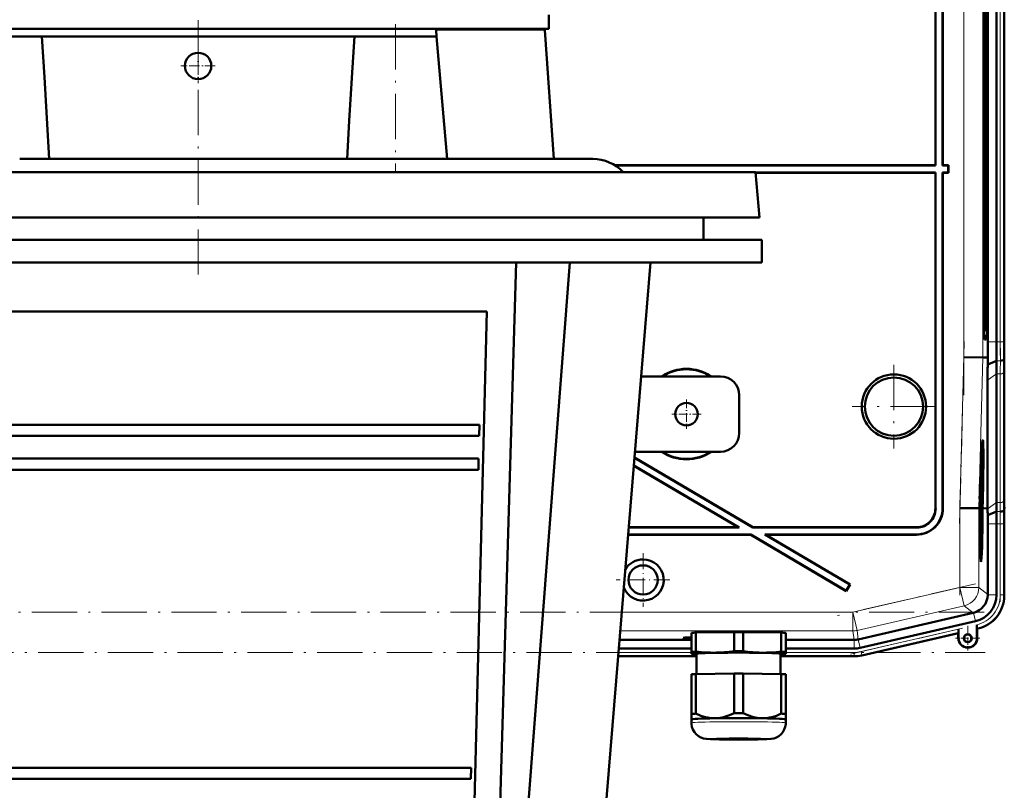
# Model space of a CAD drawing. Extents: x -2065 to 2446, y -1996 to 695.
# Tile 55 of 58: x 1789 to 2050, y 152 to 356. Entities that reach past the tile are written whole.
import ezdxf

# ---------------------------------------------------------------- set-up
doc = ezdxf.new("R2010")
doc.units = 0
doc.linetypes.add('DASHDOT', pattern=[18.5, 12, -3, 0.5, -3])

msp = doc.modelspace()

# ---------------------------------------------------------------- linework, layer by layer
at = {"color": 7, "linetype": 'DASHDOT', "lineweight": 18}
for p, q in [((1836.17, 288.62), (1836.17, 471.02)), ((2039.23, 256.64), (2039.23, 376.59)), ((2048.89, 371.65), (2048.89, 261.59)), ((1888.47, 355.07), (1888.47, 316.07)), ((2038.08, 222.63), (2039.34, 270.85)), ((2020.67, 264.71), (2020.67, 242.52)), ((2031.77, 253.62), (2009.58, 253.62)), ((2038.18, 203.55), (2038.18, 228.82)), ((2048.89, 224.35), (2048.89, 201.79)), ((2042.3, 206.6), (2005.7, 198.16)), ((2044.57, 199.11), (1627.58, 199.11)), ((2009.13, 187.96), (2040.43, 195.19)), ((1627.24, 188.4), (2044.91, 188.4))]:
    msp.add_line(p, q, dxfattribs=at)
at = {"color": 7, "lineweight": 50}
for p, q in [((2031.67, 317.62), (2031.67, 406.62)), ((2031.74, 317.55), (2031.74, 406.69)), ((2033.6, 406.55), (2033.6, 317.55)), ((2033.67, 406.62), (2033.67, 317.62)), ((2045.56, 270.76), (2045.56, 362.47)), ((2047.86, 362.47), (2047.86, 270.76)), ((2049.92, 270.76), (2049.92, 362.47)), ((2049.92, 362.47), (2049.92, 270.76)), ((1929.17, 353.82), (1929.17, 357.57)), ((1754.56, 353.82), (1929.17, 353.82)), ((1899.4, 351.82), (1899.25, 353.49)), ((1928.09, 353.49), (1930.48, 319.32)), ((1772.95, 351.82), (1793.88, 351.82)), ((1793.88, 351.82), (1794.68, 351.82)), ((1877.67, 351.82), (1794.68, 351.82)), ((1877.67, 351.82), (1899.4, 351.82)), ((1899.4, 351.82), (1902.24, 319.32)), ((2044.42, 281.62), (2044.42, 351.62)), ((2044.84, 351.62), (2044.84, 281.62)), ((2045.4, 351.62), (2045.4, 281.62)), ((1788.85, 319.32), (1883.49, 319.32)), ((1883.49, 319.32), (1902.23, 319.32)), ((1902.24, 319.32), (1902.23, 319.32)), ((1902.24, 319.32), (1928.01, 319.32)), ((1928.01, 319.32), (1940.82, 319.32)), ((2031.67, 317.62), (1946.7, 317.62)), ((2031.74, 317.55), (1946.81, 317.55)), ((2031.74, 317.55), (2031.67, 317.62)), ((2033.67, 317.62), (2033.6, 317.55)), ((2035.1, 317.55), (2033.6, 317.55)), ((2035.17, 317.62), (2033.67, 317.62)), ((2035.1, 317.55), (2035.17, 317.62)), ((2035.1, 315.69), (2035.1, 317.55)), ((2035.17, 315.62), (2035.17, 317.62)), ((1965.9, 315.82), (1688.35, 315.82)), ((1983.99, 315.82), (1965.9, 315.82)), ((1983.99, 315.82), (1985.04, 303.82)), ((1984, 315.69), (2031.74, 315.69)), ((1984.01, 315.62), (2031.67, 315.62)), ((2031.74, 315.69), (2031.67, 315.62)), ((2031.67, 315.62), (2031.67, 226.61)), ((2031.74, 315.69), (2031.74, 226.54)), ((2033.6, 226.68), (2033.6, 315.69)), ((2033.67, 315.62), (2033.6, 315.69)), ((2033.6, 315.69), (2035.1, 315.69)), ((2033.67, 226.61), (2033.67, 315.62)), ((2033.67, 315.62), (2035.17, 315.62)), ((2035.1, 315.69), (2035.17, 315.62)), ((1687.3, 303.82), (1966.82, 303.82)), ((1966.82, 303.82), (1985.04, 303.82)), ((1970.17, 303.82), (1970.17, 297.82)), ((1686.67, 297.82), (1836.17, 297.82)), ((1836.17, 297.82), (1985.67, 297.82)), ((1985.67, 297.82), (1985.67, 291.82)), ((1686.67, 291.82), (1836.17, 291.82)), ((1836.17, 291.82), (1985.67, 291.82)), ((1920.54, 291.82), (1914.89, 103.82)), ((1920.29, 103.82), (1934.7, 291.82)), ((1940.67, 103.82), (1956.17, 291.82)), ((1759.61, 278.82), (1912.74, 278.82)), ((1908.65, 115.82), (1912.74, 278.82)), ((2044.63, 273.61), (2044.52, 273.61)), ((2044.64, 273.61), (2044.53, 273.5)), ((2045.13, 271.43), (2044.69, 271.43)), ((2039.23, 266.7), (2044.23, 266.64)), ((2045.58, 266.62), (2044.23, 266.64)), ((2045.55, 264.81), (2045.58, 266.62)), ((2049.91, 266.19), (2049.95, 266.62)), ((2045.55, 264.81), (2047.89, 265.79)), ((1974.67, 261.62), (1953.68, 261.62)), ((2047.86, 228.13), (2047.86, 262.27)), ((2049.92, 229.55), (2049.92, 263.69)), ((2049.92, 229.55), (2049.92, 263.69)), ((2045.51, 226.62), (2045.51, 260.61)), ((1979.67, 256.62), (1979.67, 246.62)), ((1761.56, 248.82), (1910.78, 248.82)), ((1910.71, 245.82), (1910.78, 248.82)), ((1761.64, 245.82), (1910.71, 245.82)), ((2044.19, 242.98), (2043.99, 243.03)), ((1952.03, 241.62), (1974.67, 241.62)), ((1761.78, 239.82), (1910.56, 239.82)), ((1910.49, 236.82), (1910.56, 239.82)), ((1951.73, 237.98), (1979.6, 221.55)), ((1951.73, 237.9), (1979.35, 221.62)), ((1951.9, 240.04), (1983.26, 221.55)), ((1951.91, 240.12), (1983.28, 221.62)), ((1761.86, 236.82), (1910.49, 236.82)), ((2043.71, 235.53), (2043.7, 234.68)), ((2043.63, 232.87), (2043.6, 232.87)), ((2043.62, 232.8), (2043.6, 232.8)), ((2043.64, 232.75), (2043.6, 232.75)), ((2043.62, 232.8), (2043.63, 232.87)), ((2043.64, 232.75), (2043.62, 232.8)), ((2043.64, 233.56), (2043.64, 233.9)), ((2043.64, 233.7), (2043.64, 233.56)), ((2043.64, 233.07), (2043.64, 232.75)), ((2043.68, 233.03), (2043.64, 233.03)), ((2043.65, 232.31), (2043.68, 233.03)), ((2043.7, 234.68), (2043.67, 234.68)), ((2043.69, 234.73), (2043.68, 234.94)), ((2043.69, 234.73), (2043.68, 234.73)), ((2043.62, 229.84), (2043.51, 229.84)), ((2043.66, 230.09), (2043.52, 230.09)), ((2043.57, 231.18), (2043.55, 231.18)), ((2043.57, 231.58), (2043.56, 231.58)), ((2043.6, 231.87), (2043.57, 231.87)), ((2043.57, 231.58), (2043.57, 231.82)), ((2043.65, 231.82), (2043.57, 231.82)), ((2043.57, 231.58), (2043.66, 230.5)), ((2043.57, 231.18), (2043.57, 231.58)), ((2043.66, 230.09), (2043.57, 231.18)), ((2043.57, 229.84), (2043.57, 230.09)), ((2043.61, 232.36), (2043.6, 231.87)), ((2043.65, 232.31), (2043.61, 232.31)), ((2043.65, 231.82), (2043.65, 232.31)), ((2043.66, 230.5), (2043.66, 230.09)), ((2043.37, 228.1), (2043.34, 226.65)), ((2043.42, 228.1), (2043.37, 228.1)), ((2043.37, 228.1), (2043.42, 228.1)), ((2043.38, 226.65), (2043.42, 228.1)), ((2043.4, 229.12), (2043.44, 229.11)), ((2043.44, 229.11), (2043.4, 229.11)), ((2043.47, 228.61), (2043.43, 226.65)), ((2043.59, 227.42), (2043.44, 227.42)), ((2043.61, 227.37), (2043.44, 227.37)), ((2043.54, 227.82), (2043.45, 227.82)), ((2043.56, 229.65), (2043.5, 229.65)), ((2043.54, 227.82), (2043.56, 229.65)), ((2043.59, 227.42), (2043.54, 227.82)), ((2043.57, 229.65), (2043.56, 228.22)), ((2043.56, 229.65), (2043.57, 229.65)), ((2043.58, 228.71), (2043.56, 228.71)), ((2043.56, 228.22), (2043.58, 228.03)), ((2043.64, 228.57), (2043.59, 228.57)), ((2043.6, 227.92), (2043.59, 227.42)), ((2043.61, 227.87), (2043.59, 227.87)), ((2043.61, 227.87), (2043.64, 228.57)), ((2043.61, 227.37), (2043.61, 227.87)), ((2044.09, 226.64), (2044.14, 228.6)), ((2044.19, 228.6), (2044.13, 226.64)), ((2044.18, 226.64), (2044.23, 228.6)), ((2038.18, 226.71), (2043.18, 226.65)), ((2043.18, 226.65), (2043.34, 226.65)), ((2043.43, 226.65), (2043.38, 226.65)), ((2043.62, 226.83), (2043.43, 226.83)), ((2043.56, 226.78), (2043.43, 226.78)), ((2043.52, 225.6), (2043.43, 225.6)), ((2043.58, 225.25), (2043.53, 225.25)), ((2043.54, 224.85), (2043.54, 224.36)), ((2043.6, 224.94), (2043.62, 226.83)), ((2043.63, 226.83), (2043.61, 224.31)), ((2043.62, 226.83), (2043.63, 226.83)), ((2044.13, 226.64), (2044.09, 226.64)), ((2044.18, 226.63), (2044.55, 226.63)), ((2044.55, 226.63), (2045.51, 226.62)), ((2045.52, 226.47), (2045.51, 226.62)), ((2045.55, 224.84), (2047.84, 225.79)), ((2049.87, 226.19), (2049.9, 226.62)), ((2043.54, 224.36), (2043.44, 224.36)), ((2043.61, 224.31), (2043.44, 224.31)), ((2043.5, 223.77), (2043.45, 223.77)), ((2043.5, 222.96), (2043.46, 222.96)), ((2043.5, 223.77), (2043.61, 223.77)), ((2043.5, 222.96), (2043.5, 223.77)), ((2043.56, 222.1), (2043.5, 222.96)), ((2043.52, 223.22), (2043.59, 222.2)), ((2043.6, 223.22), (2043.52, 223.22)), ((2043.6, 224.36), (2043.54, 224.36)), ((2043.57, 221.92), (2043.56, 222.1)), ((2043.59, 222.2), (2043.59, 221.63)), ((2043.61, 223.77), (2043.6, 223.22)), ((2045.56, 203.76), (2045.56, 222.47)), ((2047.86, 203.67), (2047.86, 222.47)), ((2049.92, 203.47), (2049.92, 222.47)), ((2049.92, 203.67), (2049.92, 222.47)), ((1950.22, 219.69), (1982.76, 219.69)), ((1950.22, 219.62), (1982.74, 219.62)), ((1979.35, 221.62), (1950.38, 221.62)), ((1979.6, 221.55), (1950.38, 221.55)), ((1979.6, 221.55), (1979.35, 221.62)), ((1982.74, 219.62), (1982.76, 219.69)), ((1982.74, 219.62), (2008.05, 204.69)), ((1982.76, 219.69), (2008.03, 204.78)), ((1983.26, 221.55), (1983.28, 221.62)), ((2026.75, 221.55), (1983.26, 221.55)), ((2026.68, 221.62), (1983.28, 221.62)), ((1986.67, 219.62), (1986.42, 219.69)), ((1986.42, 219.69), (2026.61, 219.69)), ((1986.42, 219.69), (2008.97, 206.38)), ((1986.67, 219.62), (2026.68, 219.62)), ((1986.67, 219.62), (2009.07, 206.41)), ((2043.57, 221.92), (2043.47, 221.92)), ((2043.49, 220.98), (2043.56, 221.74)), ((2043.59, 221.63), (2043.5, 220.64)), ((2043.5, 220.61), (2043.58, 220.61)), ((2043.57, 220.06), (2043.51, 220.06)), ((2043.56, 221.74), (2043.57, 221.92)), ((2043.58, 220.61), (2043.57, 220.06)), ((2043.76, 214.18), (2043.57, 214.13)), ((2008.97, 206.38), (2008.03, 204.78)), ((2009.07, 206.41), (2008.05, 204.69)), ((2008.97, 206.38), (2009.07, 206.41)), ((2008.03, 204.78), (2008.05, 204.69)), ((2045.56, 203.76), (2045.56, 203.67)), ((2041.69, 198.89), (2011.22, 191.86)), ((2041.77, 198.91), (2041.69, 198.89)), ((2011.72, 189.61), (2042.29, 196.67)), ((1966.99, 188.55), (1966.99, 193.6)), ((1968.18, 193.66), (1978.31, 193.81)), ((1968.18, 188.61), (1968.18, 193.66)), ((1978.31, 188.76), (1978.31, 193.81)), ((1980.68, 193.81), (1990.81, 193.66)), ((1980.68, 188.76), (1980.68, 193.81)), ((1990.81, 188.61), (1990.81, 193.66)), ((1991.99, 188.55), (1991.99, 193.6)), ((2012.18, 187.6), (2037.75, 193.51)), ((2012.18, 187.6), (2037.76, 193.51)), ((2037.75, 192.16), (2037.75, 193.51)), ((2037.76, 193.51), (2037.79, 193.55)), ((2037.82, 194.59), (2037.82, 192.16)), ((2042.69, 195.71), (2042.69, 195.33)), ((2042.69, 192.16), (2042.69, 195.71)), ((2042.69, 195.33), (2042.69, 195)), ((2042.72, 194.69), (2042.76, 194.66)), ((2042.75, 194.66), (2042.95, 194.71)), ((2042.75, 194.66), (2042.75, 192.16)), ((2042.76, 194.66), (2042.95, 194.71)), ((2042.76, 192.16), (2042.76, 194.66)), ((1947.92, 191.73), (1966.99, 191.73)), ((1991.99, 191.73), (2010.09, 191.73)), ((1947.73, 189.43), (1966.99, 189.43)), ((1966.99, 188.55), (1966.99, 188.05)), ((1966.99, 188.05), (1966.99, 188.04)), ((1967.05, 188.02), (1966.99, 188.04)), ((1968.34, 182.66), (1968.34, 188.05)), ((1990.64, 188.05), (1990.64, 182.66)), ((1991.93, 188.02), (1991.99, 188.04)), ((1991.99, 189.43), (2010.1, 189.43)), ((1991.99, 188.05), (1991.99, 188.55)), ((1991.99, 188.04), (1991.99, 188.05)), ((1947.56, 187.37), (1968.34, 187.37)), ((1947.56, 187.37), (1968.34, 187.37)), ((2010.1, 187.37), (1990.64, 187.37)), ((1990.64, 187.37), (2010.1, 187.37)), ((1968.18, 182.66), (1978.31, 182.81)), ((1978.31, 182.81), (1978.31, 172.31)), ((1980.68, 182.81), (1990.81, 182.66)), ((1980.68, 182.81), (1980.68, 172.31)), ((1966.99, 182.61), (1966.99, 172.1)), ((1968.18, 182.66), (1968.18, 172.16)), ((1990.81, 182.66), (1990.81, 172.16)), ((1991.99, 182.61), (1991.99, 172.1)), ((1966.99, 172.1), (1966.99, 170.65)), ((1966.99, 169.7), (1966.99, 170.65)), ((1991.99, 170.65), (1991.99, 172.1)), ((1991.99, 170.65), (1991.99, 169.7)), ((1991.99, 170.64), (1991.99, 170.65)), ((1991.99, 170.64), (1991.99, 170.64)), ((1763.79, 157.82), (1908.56, 157.82)), ((1908.48, 154.82), (1908.56, 157.82)), ((1763.86, 154.82), (1908.48, 154.82))]:
    msp.add_line(p, q, dxfattribs=at)
at = {"color": 7, "lineweight": 18}
for p, q in [((2039.23, 266.7), (2039.23, 366.53)), ((2044.23, 266.64), (2044.23, 366.6)), ((2048.89, 362.47), (2048.89, 270.76)), ((2049.89, 362.47), (2049.89, 270.76)), ((1899.25, 353.49), (1916.83, 353.49)), ((1916.83, 353.49), (1928.09, 353.49)), ((2045.4, 351.62), (2044.84, 351.62)), ((2044.84, 281.62), (2045.4, 281.62)), ((2044.63, 273.61), (2044.53, 273.5)), ((2044.67, 271.46), (2045.13, 271.43)), ((2045.56, 270.76), (2047.86, 270.76)), ((2047.86, 270.76), (2048.89, 270.76)), ((2049.89, 270.76), (2048.89, 270.76)), ((2049.89, 270.76), (2049.92, 270.76)), ((2038.18, 226.71), (2039.23, 266.7)), ((2043.18, 226.65), (2044.23, 266.64)), ((2047.89, 265.79), (2048.92, 265.79)), ((2045.51, 260.61), (2047.86, 262.27)), ((2047.86, 262.27), (2048.89, 262.27)), ((2048.89, 228.13), (2048.89, 262.27)), ((2049.89, 228.81), (2049.89, 262.96)), ((2045.52, 226.47), (2047.86, 228.13)), ((2047.86, 228.13), (2048.89, 228.13)), ((2031.67, 226.61), (2031.74, 226.54)), ((2033.6, 226.68), (2033.67, 226.61)), ((2038.18, 205.65), (2038.18, 226.71)), ((2043.18, 205.65), (2043.18, 226.65)), ((2047.84, 225.79), (2048.87, 225.79)), ((2049.95, 226.62), (2049.9, 226.62)), ((2045.56, 222.47), (2047.86, 222.47)), ((2047.86, 222.47), (2048.89, 222.47)), ((2048.89, 222.47), (2049.89, 222.47)), ((2048.89, 203.67), (2048.89, 222.47)), ((2049.89, 222.47), (2049.92, 222.47)), ((2049.89, 222.47), (2049.89, 203.67)), ((2026.68, 219.62), (2026.61, 219.69)), ((2026.68, 221.62), (2026.75, 221.55)), ((2009.82, 199.11), (2038.18, 205.65)), ((2043.18, 205.65), (2038.18, 205.65)), ((2038.18, 205.65), (2039.31, 200.78)), ((2043.18, 205.65), (2045.56, 203.76)), ((2045.56, 203.67), (2047.86, 203.67)), ((2049.89, 203.67), (2048.89, 203.67)), ((2049.89, 203.67), (2049.92, 203.67)), ((1948.53, 199.11), (2009.82, 199.11)), ((2009.82, 199.11), (2010.94, 194.24)), ((2009.82, 199.11), (2009.82, 194.11)), ((2039.31, 200.78), (2010.94, 194.24)), ((2041.69, 198.89), (2039.31, 200.78)), ((2041.77, 198.91), (2042.29, 196.67)), ((2009.82, 194.11), (1948.12, 194.11)), ((2010.09, 191.73), (2009.82, 194.11)), ((2010.94, 194.24), (2011.22, 191.86)), ((2011.95, 188.61), (2037.82, 194.59)), ((2012.18, 187.64), (2037.79, 193.55)), ((2042.72, 194.69), (2042.75, 194.7)), ((2042.75, 194.7), (2042.76, 194.66)), ((2010.1, 191.73), (2010.1, 189.43)), ((2011.2, 191.85), (2011.72, 189.61)), ((2037.82, 192.16), (2037.76, 192.16)), ((2042.69, 192.16), (2042.76, 192.16)), ((1947.65, 188.4), (1966.99, 188.4)), ((1991.99, 188.4), (2010.1, 188.4)), ((2010.1, 187.4), (2010.1, 188.4)), ((2012.18, 187.64), (2011.95, 188.61)), ((1947.56, 187.4), (1968.34, 187.4)), ((1990.64, 187.4), (2010.1, 187.4)), ((2010.1, 187.4), (2010.1, 187.37)), ((2012.18, 187.64), (2012.18, 187.6))]:
    msp.add_line(p, q, dxfattribs=at)
at = {"color": 7, "linetype": 'DASHDOT', "lineweight": 18, "ltscale": 0.227499}
msp.add_line((1836.17, 348.54), (1836.17, 339.44), dxfattribs=at)
at = {"color": 7, "linetype": 'DASHDOT', "lineweight": 18, "ltscale": 0.227502}
msp.add_line((1840.72, 343.99), (1831.62, 343.99), dxfattribs=at)
at = {"color": 7, "linetype": 'DASHDOT', "lineweight": 18, "ltscale": 0.195001}
for p, q in [((1965.67, 255.52), (1965.67, 247.72)), ((1969.57, 251.62), (1961.77, 251.62))]:
    msp.add_line(p, q, dxfattribs=at)
at = {"color": 7, "linetype": 'DASHDOT', "lineweight": 18, "ltscale": 0.355368}
for p, q in [((1954.16, 214.72), (1954.16, 200.51)), ((1961.27, 207.62), (1947.05, 207.62))]:
    msp.add_line(p, q, dxfattribs=at)
at = {"color": 7, "linetype": 'DASHDOT', "lineweight": 18, "ltscale": 0.1625}
for p, q in [((2040.25, 195.41), (2040.25, 188.91)), ((2043.5, 192.16), (2037, 192.16))]:
    msp.add_line(p, q, dxfattribs=at)
at = {"color": 7, "linetype": 'DASHDOT', "lineweight": 18, "ltscale": 0.157961}
msp.add_line((2040.26, 195.32), (2040.26, 189), dxfattribs=at)
at = {"color": 7, "linetype": 'DASHDOT', "lineweight": 18, "ltscale": 0.157959}
msp.add_line((2043.41, 192.16), (2037.1, 192.16), dxfattribs=at)
at = {"color": 7, "lineweight": 50}
for points in [[(1796.66, 319.32), (1796.05, 330.16), (1795.4, 340.99), (1794.68, 351.82)], [(1877.67, 351.82), (1876.93, 340.82), (1876.25, 329.46), (1875.69, 319.32)], [(2043.66, 233.79), (2043.66, 233.77), (2043.65, 233.55), (2043.64, 233.07)], [(2043.65, 234.18), (2043.66, 234.26), (2043.67, 234.29)], [(2043.69, 233.02), (2043.66, 231.96), (2043.65, 231.82)], [(2043.68, 233.03), (2043.67, 233.73), (2043.67, 233.78), (2043.66, 233.79)], [(2043.67, 234.29), (2043.68, 234.24), (2043.68, 234.08), (2043.69, 233.02)], [(2043.58, 228.71), (2043.61, 229.75), (2043.62, 229.82), (2043.62, 229.84)], [(2043.62, 229.84), (2043.64, 229.73), (2043.65, 229.55)], [(2043.62, 229.35), (2043.61, 229.24), (2043.59, 228.58)], [(2043.65, 228.57), (2043.62, 227.51), (2043.61, 227.37)], [(2043.64, 228.57), (2043.63, 229.24), (2043.62, 229.35)], [(2043.52, 225.6), (2043.54, 226.56), (2043.55, 226.73), (2043.56, 226.78)], [(2043.54, 224.36), (2043.52, 224.87), (2043.52, 225.6)], [(2043.55, 226.29), (2043.54, 226.17), (2043.53, 225.58)], [(2043.53, 225.58), (2043.54, 224.92), (2043.54, 224.87), (2043.54, 224.85)], [(2043.58, 225.25), (2043.56, 226.21), (2043.56, 226.27), (2043.55, 226.29)], [(2043.56, 226.78), (2043.57, 226.6), (2043.59, 225.71)], [(2042.69, 195), (2042.71, 194.71), (2042.72, 194.69), (2042.72, 194.69)], [(1973.24, 188.33), (1972.06, 188.34), (1970.88, 188.38), (1969.54, 188.47), (1968.18, 188.61)], [(1978.31, 188.76), (1977.02, 188.59), (1975.76, 188.46), (1974.5, 188.38), (1973.24, 188.33)], [(1985.74, 188.33), (1984.48, 188.38), (1983.23, 188.46), (1981.96, 188.59), (1980.68, 188.76)], [(1990.81, 188.61), (1989.44, 188.47), (1988.1, 188.38), (1986.92, 188.34), (1985.74, 188.33)], [(1973.24, 170.93), (1972.62, 170.94), (1972, 171), (1971.34, 171.09), (1970.7, 171.23), (1969.44, 171.62), (1968.18, 172.16)], [(1978.31, 172.31), (1977.05, 171.74), (1975.79, 171.31), (1975.14, 171.15), (1974.48, 171.03), (1973.86, 170.96), (1973.24, 170.93)], [(1985.74, 170.93), (1985.12, 170.96), (1984.5, 171.03), (1983.85, 171.15), (1983.2, 171.31), (1981.94, 171.74), (1980.68, 172.31)], [(1990.81, 172.16), (1989.55, 171.62), (1988.29, 171.23), (1987.64, 171.09), (1986.99, 171), (1986.37, 170.94), (1985.74, 170.93)], [(1979.49, 165.24), (1974.42, 165.29), (1972.02, 165.36), (1970.95, 165.44), (1970.18, 165.58), (1969.49, 165.83), (1968.82, 166.21), (1968.24, 166.69), (1967.75, 167.27), (1967.38, 167.93), (1967.12, 168.65), (1967, 169.39), (1966.99, 169.7)], [(1979.49, 165.24), (1984.57, 165.29), (1986.97, 165.36), (1988.04, 165.44), (1988.8, 165.58), (1989.5, 165.83), (1990.16, 166.21), (1990.75, 166.69), (1991.23, 167.27), (1991.61, 167.93), (1991.86, 168.65), (1991.98, 169.39), (1991.99, 169.7)]]:
    msp.add_lwpolyline(points, dxfattribs=at)
for centre, radius in [((1836.17, 343.99), 3.5), ((2020.67, 253.62), 8.54), ((2020.67, 253.62), 7.72), ((1965.67, 251.62), 3), ((1954.16, 207.62), 3.88), ((2040.26, 192.16), 1.07), ((2040.25, 192.16), 1)]:
    msp.add_circle(centre, radius, dxfattribs=at)
for centre, radius, start, end in [((1925.59, 353.32), 2.5, 4, 11.537), ((1940.82, 308.32), 11, 42.9859, 90), ((2571.47, 270.72), 525.91, 179.9957, 180.4469), ((2467.93, 270.65), 420.07, 179.9858, 180.6638), ((2397, 270.67), 347.08, 179.9853, 180.6691), ((2257.28, 263.44), 207.36, 179.1212, 179.9305), ((2346.9, 260.26), 301.39, 179.1332, 179.9321), ((2298.37, 261.97), 250.51, 179.1277, 179.9315), ((1965.67, 251.62), 12, 56.4427, 123.5573), ((1965.67, 251.62), 11.9, 57.2111, 122.7889), ((1974.67, 256.62), 5, 0, 90), ((1974.67, 246.62), 5, 270, 360), ((2044.14, 242.92), 0.0805, 4.8393, 48.6176), ((1965.67, 251.62), 12, 236.4427, 303.5573), ((1965.67, 251.62), 11.9, 237.2111, 302.7889), ((2046.48, 232.59), 2.88, 179.1341, 184.6358), ((2016.64, 233.16), 26.99, 359.3998, 0.6122), ((2043.82, 234.72), 0.129, 175.8658, 199.2161), ((2048.54, 232.25), 4.95, 179.4351, 184.4451), ((2076.95, 228.4), 33.37, 179.4676, 180.647), ((2061.55, 228.32), 17.96, 179.1828, 181.286), ((2013.08, 228.96), 30.57, 359.2603, 1.093), ((1878.57, 228.33), 169.29, 359.1397, 359.9326), ((1837.27, 229.79), 212.65, 359.1437, 359.9328), ((2257.15, 229.79), 207.22, 180.0687, 180.8785), ((2026.61, 226.68), 6.99, 269.9843, 0.0157), ((2026.68, 226.61), 5, 269.9843, 0.0157), ((2026.68, 226.61), 6.99, 269.9842, 0.0158), ((2026.75, 226.54), 5, 269.9843, 0.0157), ((2065.53, 225.28), 21.94, 180.0813, 182.4019), ((2101.86, 226.21), 58.27, 180.4885, 181.2422), ((1930.74, 223.49), 114.81, 0.6735, 1.491), ((1845.17, 222.52), 200.39, 359.9856, 0.6607), ((1763.46, 222.54), 284.4, 359.9866, 0.6543), ((1692.59, 222.56), 357.33, 359.9869, 0.6511), ((2397.51, 222.56), 347.59, 179.3315, 180.0144), ((2043.73, 224.35), 0.129, 175.8658, 199.2161), ((1954.16, 207.62), 5.47, 201.2728, 90), ((1954.16, 207.62), 5.47, 90, 149.3008), ((2040.56, 203.76), 5, 284.0551, 358.9536), ((2040.68, 203.67), 7.18, 282.9912, 0.0087), ((2040.93, 203.47), 8.99, 282.9916, 0.0084), ((2040.25, 192.16), 2.5, 180, 0), ((2040.26, 192.16), 2.43, 180, 360), ((2040.26, 192.16), 2.5, 218.7594, 0), ((2040.26, 192.16), 1, 38.8023, 269.957), ((2010.1, 196.62), 7.19, 270.0004, 282.9993), ((2010.1, 196.62), 9.25, 270.0004, 282.9992), ((2010.1, 196.62), 9.25, 270.0004, 282.9992)]:
    msp.add_arc(centre, radius, start, end, dxfattribs=at)
at = {"color": 7, "lineweight": 18}
for centre, radius, start, end in [((2467.69, 270.65), 418.8, 179.9856, 180.6657), ((2433.5, 270.66), 383.61, 179.9854, 180.6681), ((2298.8, 261.97), 249.92, 179.1254, 179.9311), ((2278.98, 262.68), 229.1, 179.1224, 179.9306), ((1878.9, 228.33), 169.99, 359.143, 359.9328), ((1858.97, 229.04), 190.91, 359.1448, 359.9328), ((1763.26, 222.54), 285.63, 359.9869, 0.6516), ((1729.06, 222.55), 320.83, 359.987, 0.6502), ((2040.68, 203.67), 9.21, 282.9951, 0.005), ((2040.72, 203.67), 8.17, 341.479, 0.0467), ((2040.75, 203.63), 8.13, 322.0259, 341.626), ((2040.72, 203.62), 8.15, 302.6137, 322.2041), ((2040.69, 203.64), 8.18, 284.1355, 302.7235), ((2009.82, 199.11), 5, 270, 283), ((2010.11, 196.6), 8.2, 269.9878, 283.0122), ((2010.1, 196.62), 9.21, 270.0004, 282.9992)]:
    msp.add_arc(centre, radius, start, end, dxfattribs=at)
at = {"color": 7, "lineweight": 50}
for centre, major_axis, ratio, start_param, end_param in [((2044.69, 351.62), (0, 10.19), 0.026177, 0.001612, 1.570796), ((2045.13, 351.62), (0, 10.19), 0.026177, 4.712389, 6.283185), ((2044.63, 351.62), (0, 8.01), 0.026177, 4.712389, 6.256996), ((2044.69, 281.62), (0, 10.19), 0.026177, 1.570796, 3.139981), ((2044.63, 281.62), (0, 8.01), 0.026177, 3.167782, 4.712389), ((2045.13, 281.62), (0, 10.19), 0.026177, 3.141593, 4.712389), ((2044.63, 281.62), (0, 8.01), 0.026177, 3.141593, 3.167782), ((2048.91, 266.2), (1, 0), 0.414255, 4.715234, 6.251119), ((2043.81, 228.63), (0.42, 16.16), 0.026173, 0.002609, 1.541551), ((2043.81, 228.54), (-0.38, -14.44), 0.026173, 3.134978, 4.673197), ((2043.81, 228.54), (-0.38, -14.44), 0.026173, 1.576165, 3.056296), ((2043.81, 228.63), (0.42, 16.16), 0.026173, 4.711319, 6.285795), ((2043.81, 228.63), (0.33, 12.78), 0.026173, 0.002734, 1.572781), ((2043.81, 228.63), (0.33, 12.78), 0.026173, 4.711319, 6.283528), ((2043.29, 228.61), (-0.09, -10.11), 0.026177, 1.394496, 1.448849), ((2043.76, 228.59), (0, -16.16), 0.026176, 4.833214, 6.28068), ((2043.76, 228.64), (0, 14.46), 0.026176, 1.709149, 3.149459), ((2043.76, 228.6), (0, -12.78), 0.026176, 4.865698, 6.280665), ((2043.76, 228.64), (0, 14.46), 0.026176, 3.149459, 4.573351), ((2043.76, 228.6), (0, -12.78), 0.026176, 6.280665, 7.699987), ((2043.76, 228.59), (0, -16.16), 0.026176, 6.28068, 7.732162), ((2043.77, 228.61), (-0.14, -16.16), 0.026177, 1.448448, 1.448756), ((2048.87, 226.2), (1, 0), 0.414215, 4.715229, 6.251119), ((2043.29, 228.61), (-0.09, -10.11), 0.026177, 1.072075, 1.132318), ((1979.49, 193.45), (13.8, 0), 0.026177, 2.531934, 2.704054), ((1979.49, 193.45), (13.8, 0), 0.026177, 1.484737, 1.656856), ((1979.49, 193.45), (13.8, 0), 0.026177, 0.437539, 0.609658), ((2037.79, 194.58), (0, 1.03), 0.034024, 3.184364, 4.720253), ((1975.08, 192.25), (10.3, 0), 0.026177, 2.47459, 3.1393), ((1975.08, 192.25), (10.3, 0), 0.026177, 3.1393, 3.808595), ((2010.09, 196.73), (4.97, 0.57), 0.999653, 4.598982, 4.601547), ((2010.09, 196.73), (-4.97, -0.57), 0.999653, 1.459955, 1.684204), ((1979.49, 188.4), (-13.8, 0), 0.026177, 5.673527, 5.845646), ((1979.49, 188.05), (12.5, 0), 0.026177, 6.185296, 9.424778), ((1979.49, 188.05), (12.5, 0), 0.026177, 3.141593, 3.239482), ((1979.49, 188.05), (12.5, 0), 0.026177, 3.239482, 3.610643), ((1979.49, 188.05), (11.15, 0), 0.026177, 0, 3.141593), ((1979.49, 188.4), (-13.8, 0), 0.026177, 4.626329, 4.798449), ((1979.49, 188.05), (12.5, 0), 0.026177, 5.814135, 6.185296), ((1979.49, 188.4), (-13.8, 0), 0.026177, 3.579132, 3.751251), ((1979.49, 182.45), (13.8, 0), 0.026177, 1.484737, 1.656856), ((1979.49, 182.45), (13.8, 0), 0.026177, 2.531934, 2.704054), ((1979.49, 182.45), (13.8, 0), 0.026177, 0.437539, 0.609658), ((1979.49, 171.95), (-13.8, 0), 0.026177, 5.673527, 5.845646), ((1979.49, 170.65), (12.5, 0), 0.026177, 0, 3.141593), ((1979.49, 171.95), (-13.8, 0), 0.026177, 4.626329, 4.798449), ((1979.49, 171.95), (-13.8, 0), 0.026177, 3.579132, 3.751251), ((1979.49, 165.46), (3.5, 0), 0.026177, 0, 3.141593), ((1979.49, 165.46), (3.5, 0), 0.026177, 3.141593, 6.283185)]:
    msp.add_ellipse(centre, major_axis=major_axis, ratio=ratio, start_param=start_param, end_param=end_param, dxfattribs=at)
at = {"color": 7, "lineweight": 18}
for centre, major_axis, ratio, start_param, end_param in [((2048.89, 262.98), (1, 0), 0.707107, 4.712389, 6.248279), ((2048.89, 228.84), (1, 0), 0.707107, 4.712389, 6.248279), ((2038.18, 205.65), (3.11, 3.91), 0.999441, 4.04071, 5.384068), ((1979.49, 169.7), (12.5, 0), 0.026177, 1.047198, 3.141593), ((1979.49, 169.7), (12.5, 0), 0.026177, 0, 1.047198), ((1979.49, 165.46), (8.26, 0), 0.026177, 1.570796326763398, 7.853981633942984)]:
    msp.add_ellipse(centre, major_axis=major_axis, ratio=ratio, start_param=start_param, end_param=end_param, dxfattribs=at)

doc.saveas('drawing.dxf')
